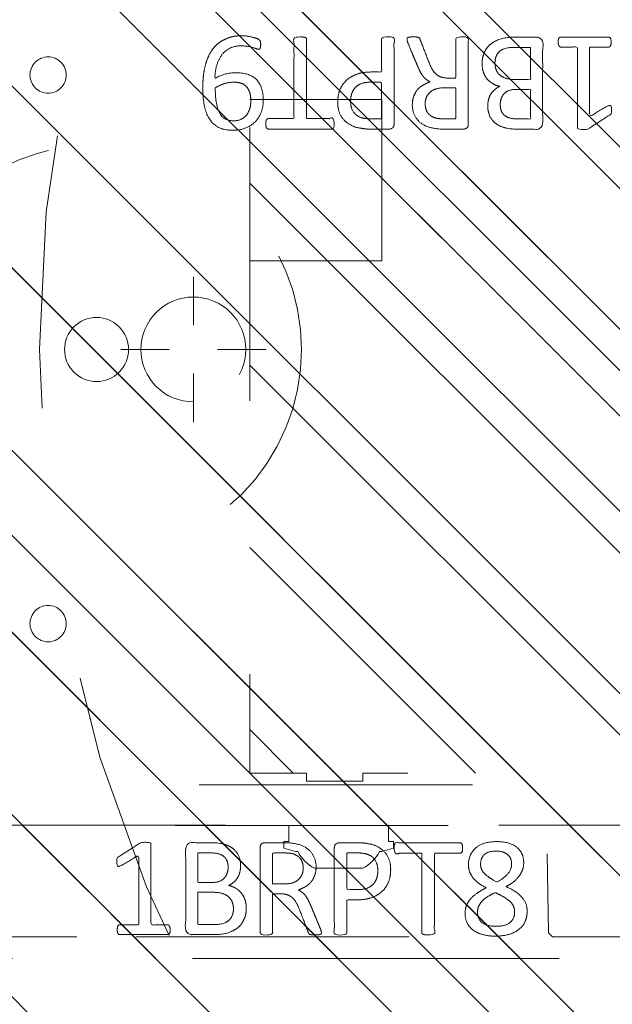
# Model space of a CAD drawing. Header units: inches. Extents: x -465 to -303, y -234 to 7.
# Tile 5 of 81: x -399 to -396, y -72 to -67. Entities that reach past the tile are written whole.
import ezdxf

# ---------------------------------------------------------------- set-up
doc = ezdxf.new("R2010")
doc.units = ezdxf.units.IN
doc.header["$LTSCALE"] = 32
doc.header["$MEASUREMENT"] = 0
doc.header["$PDMODE"] = 1
doc.header["$PDSIZE"] = -2
doc.linetypes.add('Dash Style-1', pattern=[0.083328, 0.041656, -0.041672])
for name, color, linetype, lineweight in [('DashLine', 7, 'Dash Style-1', 13), ('DashLineFill', 7, 'Dash Style-1', 13), ('Drawing', 7, 'Continuous', 18), ('Metal-DeskStructure', 7, 'Continuous', 13), ('Metal-FootAndBase', 7, 'Continuous', 13), ('None', 7, 'Continuous', 18), ('SolidLine', 7, 'Continuous', 15), ('WasteShelf_H', 7, 'Continuous', 18)]:
    doc.layers.add(name, color=color, linetype=linetype, lineweight=lineweight)
pattern_1 = [(45, (0, 0), (-1.613, 1.9357), []), (45, (-1.0608, 1.0608), (-0.472346, 0.41676), [])]

# ---------------------------------------------------------------- blocks, each defined once
blk = doc.blocks.new('Group-33')
at = {"layer": 'DashLine'}
blk.add_open_spline([(35.6306, -2.5591), (35.6301, -14.0156), (35.6295, -25.4721), (35.6308, -28.0425), (35.4425, -30.6071), (33.4525, -57.8791), (31.4625, -85.1511), (31.2548, -86.4638), (29.9315, -86.5751), (19.0945, -86.5751), (8.2575, -86.5751), (6.9341, -86.4638), (6.7265, -85.1511), (4.7365, -57.8791), (2.7465, -30.6071), (2.5582, -28.0425), (2.5595, -25.4721), (2.5589, -14.0156), (2.5584, -2.5591), (19.0945, -2.5591), (35.6306, -2.5591)], degree=2, knots=[0, 0, 0, 0.101602, 0.101602, 0.124398, 0.124398, 0.366817, 0.366817, 0.378599, 0.378599, 0.47475, 0.47475, 0.486533, 0.486533, 0.728951, 0.728951, 0.751748, 0.751748, 0.853349, 0.853349, 1, 1, 1], dxfattribs=at)
at = {"layer": 'SolidLine'}
blk.add_open_spline([(37.0866, -2.5591), (19.0945, -2.5591), (1.1024, -2.5591), (1.1024, -14.0156), (1.1025, -25.4721), (1.1032, -28.0955), (1.2935, -30.7131), (3.2835, -57.9851), (5.2735, -85.2571), (5.6777, -87.8156), (8.2575, -88.0311), (19.0945, -88.0311), (29.9315, -88.0311), (32.5112, -87.8156), (32.9155, -85.2571), (34.9055, -57.9851), (36.8955, -30.7131), (37.0858, -28.0955), (37.0865, -25.4721), (37.0866, -14.0156), (37.0866, -2.5591)], degree=2, knots=[0, 0, 0, 0.153989, 0.153989, 0.252041, 0.252041, 0.274495, 0.274495, 0.508445, 0.508445, 0.530607, 0.530607, 0.623382, 0.623382, 0.645544, 0.645544, 0.879494, 0.879494, 0.901948, 0.901948, 1, 1, 1], dxfattribs=at)
blk = doc.blocks.new('Group-45')
at = {"layer": 'DashLineFill', "linetype": 'Continuous', "lineweight": 13}
h = blk.add_hatch(dxfattribs=at)
h.set_pattern_fill('Steel', color=253, style=0, pattern_type=2)
h.set_pattern_definition(pattern_1)
h.paths.add_polyline_path([(-2.0669, 1.3976), (2.0669, 1.3976), (2.0669, 0.1378), (2.1063, 0.1378), (2.1063, -0.1378), (2.0669, -0.1378), (2.0669, -5.2756), (2.1063, -5.2756), (2.1063, -5.5512), (2.0669, -5.5512), (2.0669, -5.8268), (-2.0669, -5.8268), (-2.0669, -5.5512), (-2.1063, -5.5512), (-2.1063, -5.2756), (-2.0669, -5.2756), (-2.0669, -0.1378), (-2.1063, -0.1378), (-2.1063, 0.1378), (-2.0669, 0.1378)])
at = {"layer": 'DashLineFill', "flags": 128}
blk.add_lwpolyline([(-2.0669, 1.3976), (2.0669, 1.3976), (2.0669, 0.1378), (2.1063, 0.1378), (2.1063, -0.1378), (2.0669, -0.1378), (2.0669, -5.2756), (2.1063, -5.2756), (2.1063, -5.5512), (2.0669, -5.5512), (2.0669, -5.8268), (-2.0669, -5.8268), (-2.0669, -5.5512), (-2.1063, -5.5512), (-2.1063, -5.2756), (-2.0669, -5.2756), (-2.0669, -0.1378), (-2.1063, -0.1378), (-2.1063, 0.1378), (-2.0669, 0.1378)], close=True, dxfattribs=at)
at = {"layer": 'SolidLine', "flags": 128}
blk.add_lwpolyline([(-1.2205, -5.8268), (-1.2205, -5.1826), (-0.4331, -5.1826), (-0.4331, -5.8268)], dxfattribs=at)
blk = doc.blocks.new('TL14_upper_leg (2D)')
at = {"layer": 'SolidLine', "flags": 128}
blk.add_lwpolyline([(2.3228, -5.15), (2.4016, -5.15), (2.4016, -5.126), (2.4341, -5.126), (2.4493, -5.1829), (2.4493, -5.1945, -0.157975), (2.5315, -5.2756), (2.5315, -5.5118, -0.156027), (2.4493, -5.5928), (2.4493, -5.6045), (2.4341, -5.6614), (2.4016, -5.6614), (2.4016, -5.6374), (2.3228, -5.6374)], format="xyb", close=True, dxfattribs=at)
at = {"layer": 'DashLine', "color": 7}
blk.add_blockref('Group-45', (0, 0), dxfattribs=at)
blk = doc.blocks.new('Group-51')
at = {"layer": 'DashLine'}
for p, q in [((0.0002, 6.2205), (0.0002, 6.4567)), ((-0.1179, 6.1024), (-0.3541, 6.1024)), ((0.1183, 6.1024), (0.3545, 6.1024)), ((0.0002, 5.9843), (0.0002, 5.748))]:
    blk.add_line(p, q, dxfattribs=at)
at = {"layer": 'DashLine', "flags": 128}
blk.add_lwpolyline([(-0.2557, 6.1024), (-0.2545, 6.1274), (-0.2508, 6.1523), (-0.2447, 6.1766), (-0.2362, 6.2003), (-0.2255, 6.223), (-0.2126, 6.2445), (-0.1976, 6.2647), (-0.1808, 6.2833), (-0.1621, 6.3002), (-0.142, 6.3151), (-0.1204, 6.3281), (-0.0977, 6.3388), (-0.0741, 6.3472), (-0.0497, 6.3534), (-0.0249, 6.357), (0.0002, 6.3583), (0.0253, 6.357), (0.0501, 6.3534), (0.0745, 6.3472), (0.0981, 6.3388), (0.1208, 6.3281), (0.1424, 6.3151), (0.1625, 6.3002), (0.1812, 6.2833), (0.198, 6.2647), (0.213, 6.2445), (0.2259, 6.223), (0.2366, 6.2003), (0.2451, 6.1766), (0.2512, 6.1523), (0.2549, 6.1274), (0.2561, 6.1024), (0.2549, 6.0773), (0.2512, 6.0524), (0.2451, 6.0281), (0.2366, 6.0044), (0.2259, 5.9817), (0.213, 5.9602), (0.198, 5.94), (0.1812, 5.9214), (0.1625, 5.9045), (0.1424, 5.8896), (0.1208, 5.8767), (0.0981, 5.8659), (0.0745, 5.8575), (0.0501, 5.8514), (0.0253, 5.8477), (0.0002, 5.8465), (-0.0249, 5.8477), (-0.0497, 5.8514), (-0.0741, 5.8575), (-0.0977, 5.8659), (-0.1204, 5.8767), (-0.142, 5.8896), (-0.1621, 5.9045), (-0.1808, 5.9214), (-0.1976, 5.94), (-0.2126, 5.9602), (-0.2255, 5.9817), (-0.2362, 6.0044), (-0.2447, 6.0281), (-0.2508, 6.0524), (-0.2545, 6.0773)], close=True, dxfattribs=at)
blk = doc.blocks.new('Group-53')
at = {"layer": 'SolidLine', "color": 7}
for points, knots in [([(1.2823, 6.0565), (1.3118, 6.0565), (1.3709, 6.0491), (1.4262, 6.0325), (1.4742, 6.0048), (1.5093, 5.9623), (1.5314, 5.9033), (1.5314, 5.8498), (1.5259, 5.8221), (1.5176, 5.7889), (1.5093, 5.7778), (1.4982, 5.7741), (1.4816, 5.7741), (1.4724, 5.776), (1.4668, 5.7778), (1.465, 5.7815), (1.465, 5.7889), (1.4705, 5.8018), (1.4779, 5.8239), (1.4816, 5.8516), (1.4816, 5.9033), (1.4558, 5.9513), (1.4133, 5.9808), (1.3561, 5.9974), (1.3229, 5.9974), (1.334, 5.979), (1.3506, 5.9273), (1.3506, 5.8572), (1.3303, 5.8055), (1.2952, 5.776), (1.2472, 5.7612), (1.1882, 5.7612), (1.1347, 5.7796), (1.0941, 5.8166), (1.0701, 5.8719), (1.0701, 5.9402), (1.083, 5.9826), (1.1107, 6.0159), (1.1476, 6.038), (1.1956, 6.0509), (1.2509, 6.0565), (1.2823, 6.0565)], [0, 0, 0, 0.054342, 0.108683, 0.163025, 0.217366, 0.271708, 0.32605, 0.346749, 0.367448, 0.408846, 0.429545, 0.450244, 0.466803, 0.483362, 0.499922, 0.516481, 0.53304, 0.549599, 0.566158, 0.582718, 0.612524, 0.642331, 0.672137, 0.701944, 0.701944, 0.721255, 0.740567, 0.762023, 0.78348, 0.804937, 0.826394, 0.847851, 0.869308, 0.890765, 0.912222, 0.926851, 0.941481, 0.956111, 0.970741, 0.98537, 1, 1, 1]), ([(1.2768, 5.9956), (1.2325, 5.9956), (1.1411, 5.979), (1.1162, 5.9291), (1.1162, 5.8848), (1.1328, 5.8516), (1.1605, 5.8313), (1.1956, 5.8221), (1.2343, 5.8221), (1.2675, 5.8313), (1.2915, 5.8498), (1.3044, 5.8811), (1.3044, 5.931), (1.2878, 5.979), (1.2768, 5.9956)], [0, 0, 0, 0.066007, 0.19802, 0.264026, 0.330033, 0.39604, 0.462046, 0.528053, 0.60066, 0.673267, 0.745875, 0.818482, 0.909241, 1, 1, 1]), ([(1.1014, 5.7482), (1.1074, 5.7482), (1.118, 5.7482), (1.1236, 5.7445), (1.1273, 5.739), (1.1273, 5.6744), (1.1273, 5.6116), (1.3211, 5.6116), (1.5185, 5.6116), (1.5222, 5.608), (1.5241, 5.6006), (1.5259, 5.5895), (1.5259, 5.5729), (1.5241, 5.5618), (1.5222, 5.5544), (1.5185, 5.5507), (1.3211, 5.5507), (1.1273, 5.5507), (1.1273, 5.488), (1.1273, 5.4234), (1.1236, 5.4179), (1.118, 5.416), (1.1088, 5.4142), (1.0959, 5.4142), (1.0848, 5.416), (1.0793, 5.4179), (1.0756, 5.4234), (1.0756, 5.5812), (1.0756, 5.739), (1.0793, 5.7445), (1.0848, 5.7482), (1.0959, 5.7482), (1.1014, 5.7482)], [0, 0, 0, 0.003046, 0.005389, 0.007733, 0.010076, 0.089744, 0.089744, 0.335779, 0.340465, 0.345152, 0.349838, 0.354524, 0.360382, 0.36624, 0.372099, 0.377957, 0.6855, 0.6855, 0.785085, 0.788014, 0.790943, 0.793872, 0.796801, 0.798998, 0.801195, 0.803391, 0.805588, 0.991213, 0.99341, 0.995606, 0.997803, 1, 1, 1]), ([(1.2066, 5.3983), (1.2417, 5.3983), (1.2952, 5.3761), (1.3321, 5.3355), (1.3543, 5.2765), (1.3543, 5.2091), (1.3543, 5.1842), (1.4345, 5.1842), (1.5185, 5.1842), (1.5222, 5.1805), (1.5241, 5.1731), (1.5259, 5.162), (1.5259, 5.1454), (1.5241, 5.1344), (1.5222, 5.127), (1.5185, 5.1233), (1.3081, 5.1233), (1.0885, 5.1233), (1.0756, 5.1381), (1.0756, 5.1953), (1.0756, 5.258), (1.0793, 5.2839), (1.0867, 5.3208), (1.1088, 5.3577), (1.1402, 5.3854), (1.1826, 5.3983), (1.2066, 5.3983)], [0, 0, 0, 0.066268, 0.132535, 0.198803, 0.26507, 0.303966, 0.303966, 0.429297, 0.43506, 0.440822, 0.446584, 0.452347, 0.456957, 0.461567, 0.466177, 0.470786, 0.728938, 0.745073, 0.761208, 0.845107, 0.870922, 0.896738, 0.922553, 0.948369, 0.974184, 1, 1, 1]), ([(1.2122, 5.3355), (1.1845, 5.3355), (1.1476, 5.3152), (1.131, 5.2857), (1.1254, 5.2543), (1.1254, 5.211), (1.1254, 5.1842), (1.2149, 5.1842), (1.3044, 5.1842), (1.3044, 5.211), (1.3044, 5.2635), (1.2915, 5.3005), (1.2657, 5.3244), (1.2325, 5.3355), (1.2122, 5.3355)], [0, 0, 0, 0.053098, 0.106195, 0.159293, 0.212391, 0.297937, 0.297937, 0.584068, 0.584068, 0.669615, 0.752211, 0.834807, 0.917404, 1, 1, 1]), ([(1.5148, 5.0603), (1.5185, 5.0603), (1.5222, 5.0584), (1.5241, 5.0511), (1.5259, 5.0381), (1.5259, 5.0197), (1.5241, 5.0086), (1.5222, 5.0012), (1.5167, 4.9975), (1.5111, 4.9957), (1.4585, 4.9754), (1.4059, 4.9551), (1.3875, 4.9477), (1.358, 4.9329), (1.3358, 4.9108), (1.3247, 4.8813), (1.3247, 4.8416), (1.3247, 4.8222), (1.4198, 4.8222), (1.5185, 4.8222), (1.5222, 4.8185), (1.5241, 4.8111), (1.5259, 4.8001), (1.5259, 4.7835), (1.5241, 4.7724), (1.5222, 4.765), (1.5185, 4.7613), (1.3072, 4.7613), (1.0867, 4.7613), (1.0756, 4.7761), (1.0756, 4.8314), (1.0756, 4.896), (1.0774, 4.9182), (1.0793, 4.9274), (1.083, 4.9532), (1.1033, 4.9938), (1.1328, 5.0197), (1.1716, 5.0344), (1.2159, 5.0344), (1.2528, 5.0215), (1.2805, 4.9994), (1.2989, 4.9662), (1.3063, 4.9477), (1.3118, 4.9588), (1.3266, 4.9772), (1.3469, 4.992), (1.3746, 5.0049), (1.3912, 5.0123), (1.4401, 5.0326), (1.489, 5.0529), (1.5019, 5.0584), (1.513, 5.0603), (1.5148, 5.0603)], [0, 0, 0, 0.004018, 0.008035, 0.012053, 0.01607, 0.020088, 0.024105, 0.028123, 0.03214, 0.03214, 0.070951, 0.070951, 0.084634, 0.098317, 0.112001, 0.125684, 0.138745, 0.138745, 0.202807, 0.205295, 0.207782, 0.21027, 0.212758, 0.214748, 0.216739, 0.218729, 0.220719, 0.332671, 0.339637, 0.346603, 0.391882, 0.407555, 0.423229, 0.423229, 0.466696, 0.510164, 0.553631, 0.597099, 0.640566, 0.684033, 0.727501, 0.770968, 0.770968, 0.798042, 0.825115, 0.852188, 0.879262, 0.879262, 0.958132, 0.958132, 0.979066, 1, 1, 1]), ([(1.2011, 4.9717), (1.1734, 4.9717), (1.1383, 4.9477), (1.1291, 4.92), (1.1273, 4.9108), (1.1254, 4.8887), (1.1254, 4.8471), (1.1254, 4.8222), (1.2011, 4.8222), (1.2768, 4.8222), (1.2768, 4.8508), (1.2768, 4.9034), (1.2657, 4.9366), (1.2435, 4.9606), (1.2159, 4.9717), (1.2011, 4.9717)], [0, 0, 0, 0.142515, 0.285031, 0.285031, 0.330993, 0.376955, 0.445899, 0.445899, 0.655281, 0.655281, 0.734439, 0.800829, 0.867219, 0.93361, 1, 1, 1]), ([(1.3949, 4.694), (1.417, 4.694), (1.4521, 4.6829), (1.4816, 4.6644), (1.5019, 4.6367), (1.5241, 4.5869), (1.5241, 4.4799), (1.5241, 4.4134), (1.513, 4.3987), (1.2998, 4.3987), (1.0867, 4.3987), (1.0756, 4.4134), (1.0756, 4.4716), (1.0756, 4.5629), (1.0922, 4.6146), (1.1199, 4.6478), (1.1623, 4.6663), (1.2048, 4.6663), (1.2343, 4.6589), (1.2583, 4.6441), (1.2786, 4.6201), (1.2841, 4.6072), (1.2878, 4.6257), (1.3063, 4.6571), (1.334, 4.681), (1.3727, 4.694), (1.3949, 4.694)], [0, 0, 0, 0.031455, 0.06291, 0.094366, 0.125821, 0.188731, 0.266159, 0.275837, 0.285516, 0.435531, 0.44521, 0.454888, 0.521427, 0.574659, 0.627891, 0.681123, 0.734355, 0.762747, 0.791139, 0.819531, 0.847924, 0.847924, 0.885943, 0.923962, 0.961981, 1, 1, 1]), ([(1.3986, 4.6312), (1.3783, 4.6312), (1.3487, 4.6183), (1.3284, 4.5943), (1.3174, 4.5574), (1.3174, 4.4937), (1.3174, 4.4577), (1.3958, 4.4577), (1.4742, 4.4577), (1.4742, 4.5011), (1.4742, 4.5851), (1.4465, 4.6183), (1.417, 4.6312), (1.3986, 4.6312)], [0, 0, 0, 0.079156, 0.158312, 0.237468, 0.316624, 0.419526, 0.419526, 0.643799, 0.643799, 0.767809, 0.883905, 0.941952, 1, 1, 1]), ([(1.1956, 4.6054), (1.1789, 4.6054), (1.1531, 4.5961), (1.1347, 4.5758), (1.1254, 4.5445), (1.1254, 4.4891), (1.1254, 4.4577), (1.1974, 4.4577), (1.2694, 4.4577), (1.2694, 4.4919), (1.2694, 4.5482), (1.2583, 4.5777), (1.238, 4.5961), (1.2103, 4.6054), (1.1956, 4.6054)], [0, 0, 0, 0.074499, 0.148998, 0.223496, 0.297995, 0.395417, 0.395417, 0.61891, 0.61891, 0.724928, 0.793696, 0.862464, 0.931232, 1, 1, 1]), ([(1.5001, 4.3229), (1.5074, 4.3229), (1.5213, 4.3201), (1.5241, 4.3118), (1.5241, 4.1927), (1.5241, 4.0737), (1.5222, 4.07), (1.5167, 4.0663), (1.5074, 4.0645), (1.4945, 4.0645), (1.4853, 4.0663), (1.4798, 4.0682), (1.4761, 4.0737), (1.4761, 4.1226), (1.4761, 4.1697), (1.3063, 4.1697), (1.1365, 4.1697), (1.1623, 4.1263), (1.1882, 4.0829), (1.19, 4.0774), (1.1919, 4.0682), (1.1882, 4.0645), (1.1771, 4.0626), (1.1646, 4.0626), (1.155, 4.0626), (1.1494, 4.0645), (1.1457, 4.0682), (1.1439, 4.0719), (1.1107, 4.1235), (1.0774, 4.1752), (1.0756, 4.1771), (1.0756, 4.1807), (1.0738, 4.1863), (1.0738, 4.2034), (1.0738, 4.2214), (1.0774, 4.2269), (1.0811, 4.2287), (1.2795, 4.2287), (1.4761, 4.2287), (1.4761, 4.2693), (1.4761, 4.3136), (1.4798, 4.3173), (1.4853, 4.321), (1.4945, 4.3229), (1.5001, 4.3229)], [0, 0, 0, 0.00261, 0.007831, 0.010441, 0.176195, 0.178805, 0.181415, 0.184026, 0.186636, 0.188594, 0.190551, 0.192509, 0.194467, 0.244389, 0.244389, 0.424498, 0.424498, 0.47805, 0.47805, 0.484241, 0.490432, 0.496622, 0.502813, 0.507071, 0.510941, 0.514811, 0.518682, 0.518682, 0.576295, 0.576295, 0.578743, 0.58119, 0.583638, 0.590247, 0.593184, 0.596122, 0.599059, 0.911881, 0.911881, 0.976501, 0.982376, 0.988251, 0.994125, 1, 1, 1])]:
    blk.add_open_spline(points, degree=2, knots=knots, dxfattribs=at)
blk = doc.blocks.new('1BRPT9-Bracket (2D)')
at = {"layer": 'DashLineFill', "linetype": 'Continuous', "lineweight": 13}
h = blk.add_hatch(dxfattribs=at)
h.set_pattern_fill('Steel', color=253, style=0, pattern_type=2)
h.set_pattern_definition(pattern_1)
edge = h.paths.add_edge_path()
edge.add_arc((1.6779, -8.4882), 0.252, 270, 360)
edge.add_line((1.9299, -8.4882), (1.9299, -7.4803))
edge.add_line((1.9299, -7.4803), (2.3236, -7.4803))
edge.add_line((2.3236, -7.4803), (2.3236, 7.4611))
edge.add_line((2.3236, 7.4611), (1.9299, 7.4803))
edge.add_line((1.9299, 7.4803), (1.9299, 8.4882))
edge.add_arc((1.6779, 8.4882), 0.252, 360, 450)
edge.add_line((1.6779, 8.7402), (-2.3221, 8.7402))
edge.add_line((-2.3221, 8.7402), (-2.3221, -8.7402))
edge.add_line((-2.3221, -8.7402), (1.6779, -8.7402))
h = blk.add_hatch(dxfattribs=at)
h.set_pattern_fill('Steel', color=253, style=0, pattern_type=2)
h.set_pattern_definition(pattern_1)
h.paths.add_polyline_path([(-1.3378, 6.8996), (-1.3291, 6.8992), (-1.3205, 6.8979), (-1.3121, 6.8958), (-1.3039, 6.8929), (-1.2961, 6.8891), (-1.2886, 6.8847), (-1.2816, 6.8795), (-1.2752, 6.8737), (-1.2693, 6.8672), (-1.2642, 6.8602), (-1.2597, 6.8528), (-1.256, 6.8449), (-1.253, 6.8367), (-1.2509, 6.8283), (-1.2497, 6.8197), (-1.2492, 6.811), (-1.2497, 6.8023), (-1.2509, 6.7937), (-1.253, 6.7853), (-1.256, 6.7771), (-1.2597, 6.7693), (-1.2642, 6.7618), (-1.2693, 6.7548), (-1.2752, 6.7484), (-1.2816, 6.7425), (-1.2886, 6.7374), (-1.2961, 6.7329), (-1.3039, 6.7292), (-1.3121, 6.7263), (-1.3205, 6.7241), (-1.3291, 6.7229), (-1.3378, 6.7224), (-1.3465, 6.7229), (-1.3551, 6.7241), (-1.3635, 6.7263), (-1.3717, 6.7292), (-1.3796, 6.7329), (-1.387, 6.7374), (-1.394, 6.7425), (-1.4005, 6.7484), (-1.4063, 6.7548), (-1.4115, 6.7618), (-1.4159, 6.7693), (-1.4197, 6.7771), (-1.4226, 6.7853), (-1.4247, 6.7937), (-1.426, 6.8023), (-1.4264, 6.811), (-1.426, 6.8197), (-1.4247, 6.8283), (-1.4226, 6.8367), (-1.4197, 6.8449), (-1.4159, 6.8528), (-1.4115, 6.8602), (-1.4063, 6.8672), (-1.4005, 6.8737), (-1.394, 6.8795), (-1.387, 6.8847), (-1.3796, 6.8891), (-1.3717, 6.8929), (-1.3635, 6.8958), (-1.3551, 6.8979), (-1.3465, 6.8992)])
h = blk.add_hatch(dxfattribs=at)
h.set_pattern_fill('Steel', color=253, style=0, pattern_type=2)
h.set_pattern_definition(pattern_1)
h.paths.add_polyline_path([(1.3393, 6.8996), (1.348, 6.8992), (1.3566, 6.8979), (1.3651, 6.8958), (1.3732, 6.8929), (1.3811, 6.8891), (1.3886, 6.8847), (1.3955, 6.8795), (1.402, 6.8737), (1.4078, 6.8672), (1.413, 6.8602), (1.4175, 6.8528), (1.4212, 6.8449), (1.4241, 6.8367), (1.4262, 6.8283), (1.4275, 6.8197), (1.4279, 6.811), (1.4275, 6.8023), (1.4262, 6.7937), (1.4241, 6.7853), (1.4212, 6.7771), (1.4175, 6.7693), (1.413, 6.7618), (1.4078, 6.7548), (1.402, 6.7484), (1.3955, 6.7425), (1.3886, 6.7374), (1.3811, 6.7329), (1.3732, 6.7292), (1.3651, 6.7263), (1.3566, 6.7241), (1.348, 6.7229), (1.3393, 6.7224), (1.3307, 6.7229), (1.3221, 6.7241), (1.3136, 6.7263), (1.3054, 6.7292), (1.2976, 6.7329), (1.2901, 6.7374), (1.2832, 6.7425), (1.2767, 6.7484), (1.2709, 6.7548), (1.2657, 6.7618), (1.2612, 6.7693), (1.2575, 6.7771), (1.2546, 6.7853), (1.2525, 6.7937), (1.2512, 6.8023), (1.2508, 6.811), (1.2512, 6.8197), (1.2525, 6.8283), (1.2546, 6.8367), (1.2575, 6.8449), (1.2612, 6.8528), (1.2657, 6.8602), (1.2709, 6.8672), (1.2767, 6.8737), (1.2832, 6.8795), (1.2901, 6.8847), (1.2976, 6.8891), (1.3054, 6.8929), (1.3136, 6.8958), (1.3221, 6.8979), (1.3307, 6.8992)])
at = {"layer": 'DashLineFill'}
blk.add_line((-2.1252, 8.7402), (-2.1252, -8.7402), dxfattribs=at)
at = {"layer": 'DashLineFill', "flags": 128}
blk.add_lwpolyline([(1.6779, -8.7402, 0.414214), (1.9299, -8.4882), (1.9299, -7.4803), (2.3236, -7.4803), (2.3236, 7.4611), (1.9299, 7.4803), (1.9299, 8.4882, 0.414214), (1.6779, 8.7402), (-2.3221, 8.7402), (-2.3221, -8.7402)], format="xyb", close=True, dxfattribs=at)
for points in [[(-1.3378, 6.8996), (-1.3291, 6.8992), (-1.3205, 6.8979), (-1.3121, 6.8958), (-1.3039, 6.8929), (-1.2961, 6.8891), (-1.2886, 6.8847), (-1.2816, 6.8795), (-1.2752, 6.8737), (-1.2693, 6.8672), (-1.2642, 6.8602), (-1.2597, 6.8528), (-1.256, 6.8449), (-1.253, 6.8367), (-1.2509, 6.8283), (-1.2497, 6.8197), (-1.2492, 6.811), (-1.2497, 6.8023), (-1.2509, 6.7937), (-1.253, 6.7853), (-1.256, 6.7771), (-1.2597, 6.7693), (-1.2642, 6.7618), (-1.2693, 6.7548), (-1.2752, 6.7484), (-1.2816, 6.7425), (-1.2886, 6.7374), (-1.2961, 6.7329), (-1.3039, 6.7292), (-1.3121, 6.7263), (-1.3205, 6.7241), (-1.3291, 6.7229), (-1.3378, 6.7224), (-1.3465, 6.7229), (-1.3551, 6.7241), (-1.3635, 6.7263), (-1.3717, 6.7292), (-1.3796, 6.7329), (-1.387, 6.7374), (-1.394, 6.7425), (-1.4005, 6.7484), (-1.4063, 6.7548), (-1.4115, 6.7618), (-1.4159, 6.7693), (-1.4197, 6.7771), (-1.4226, 6.7853), (-1.4247, 6.7937), (-1.426, 6.8023), (-1.4264, 6.811), (-1.426, 6.8197), (-1.4247, 6.8283), (-1.4226, 6.8367), (-1.4197, 6.8449), (-1.4159, 6.8528), (-1.4115, 6.8602), (-1.4063, 6.8672), (-1.4005, 6.8737), (-1.394, 6.8795), (-1.387, 6.8847), (-1.3796, 6.8891), (-1.3717, 6.8929), (-1.3635, 6.8958), (-1.3551, 6.8979), (-1.3465, 6.8992)], [(1.3393, 6.8996), (1.348, 6.8992), (1.3566, 6.8979), (1.3651, 6.8958), (1.3732, 6.8929), (1.3811, 6.8891), (1.3886, 6.8847), (1.3955, 6.8795), (1.402, 6.8737), (1.4078, 6.8672), (1.413, 6.8602), (1.4175, 6.8528), (1.4212, 6.8449), (1.4241, 6.8367), (1.4262, 6.8283), (1.4275, 6.8197), (1.4279, 6.811), (1.4275, 6.8023), (1.4262, 6.7937), (1.4241, 6.7853), (1.4212, 6.7771), (1.4175, 6.7693), (1.413, 6.7618), (1.4078, 6.7548), (1.402, 6.7484), (1.3955, 6.7425), (1.3886, 6.7374), (1.3811, 6.7329), (1.3732, 6.7292), (1.3651, 6.7263), (1.3566, 6.7241), (1.348, 6.7229), (1.3393, 6.7224), (1.3307, 6.7229), (1.3221, 6.7241), (1.3136, 6.7263), (1.3054, 6.7292), (1.2976, 6.7329), (1.2901, 6.7374), (1.2832, 6.7425), (1.2767, 6.7484), (1.2709, 6.7548), (1.2657, 6.7618), (1.2612, 6.7693), (1.2575, 6.7771), (1.2546, 6.7853), (1.2525, 6.7937), (1.2512, 6.8023), (1.2508, 6.811), (1.2512, 6.8197), (1.2525, 6.8283), (1.2546, 6.8367), (1.2575, 6.8449), (1.2612, 6.8528), (1.2657, 6.8602), (1.2709, 6.8672), (1.2767, 6.8737), (1.2832, 6.8795), (1.2901, 6.8847), (1.2976, 6.8891), (1.3054, 6.8929), (1.3136, 6.8958), (1.3221, 6.8979), (1.3307, 6.8992)]]:
    blk.add_lwpolyline(points, close=True, dxfattribs=at)
at = {"layer": 'DashLineFill', "linetype": 'Continuous', "lineweight": 5}
blk.add_point((0.0002, 6.1024), dxfattribs=at)
at = {"layer": 'Metal-DeskStructure', "color": 7}
blk.add_blockref('Group-51', (0, 0), dxfattribs=at)
at = {"layer": 'SolidLine', "color": 7}
blk.add_blockref('Group-53', (0, 0), dxfattribs=at)
blk = doc.blocks.new('Group-62')
at = {"layer": 'WasteShelf_H', "color": 7}
for points, knots in [([(-2.8316, 6.2154), (-2.839, 6.2154), (-2.8528, 6.2182), (-2.8556, 6.2265), (-2.8556, 6.3455), (-2.8556, 6.4645), (-2.8537, 6.4682), (-2.8482, 6.4719), (-2.839, 6.4738), (-2.826, 6.4738), (-2.8168, 6.4719), (-2.8113, 6.4701), (-2.8076, 6.4645), (-2.8076, 6.4156), (-2.8076, 6.3686), (-2.6378, 6.3686), (-2.468, 6.3686), (-2.4938, 6.4119), (-2.5197, 6.4553), (-2.5215, 6.4609), (-2.5234, 6.4701), (-2.5197, 6.4738), (-2.5086, 6.4756), (-2.4962, 6.4756), (-2.4865, 6.4756), (-2.4809, 6.4738), (-2.4772, 6.4701), (-2.4754, 6.4664), (-2.4422, 6.4147), (-2.409, 6.363), (-2.4071, 6.3612), (-2.4071, 6.3575), (-2.4053, 6.352), (-2.4053, 6.3349), (-2.4053, 6.3169), (-2.409, 6.3114), (-2.4126, 6.3095), (-2.611, 6.3095), (-2.8076, 6.3095), (-2.8076, 6.2689), (-2.8076, 6.2246), (-2.8113, 6.2209), (-2.8168, 6.2173), (-2.826, 6.2154), (-2.8316, 6.2154)], [0, 0, 0, 0.00261, 0.007831, 0.010441, 0.176195, 0.178805, 0.181415, 0.184026, 0.186636, 0.188594, 0.190551, 0.192509, 0.194467, 0.244389, 0.244389, 0.424498, 0.424498, 0.47805, 0.47805, 0.484241, 0.490432, 0.496622, 0.502813, 0.507071, 0.510941, 0.514811, 0.518682, 0.518682, 0.576295, 0.576295, 0.578743, 0.58119, 0.583638, 0.590247, 0.593184, 0.596122, 0.599059, 0.911881, 0.911881, 0.976501, 0.982376, 0.988251, 0.994125, 1, 1, 1]), ([(-2.7264, 5.8443), (-2.7485, 5.8443), (-2.7836, 5.8554), (-2.8131, 5.8738), (-2.8334, 5.9015), (-2.8556, 5.9513), (-2.8556, 6.0584), (-2.8556, 6.1248), (-2.8445, 6.1396), (-2.6313, 6.1396), (-2.4182, 6.1396), (-2.4071, 6.1248), (-2.4071, 6.0667), (-2.4071, 5.9753), (-2.4237, 5.9237), (-2.4514, 5.8904), (-2.4938, 5.872), (-2.5363, 5.872), (-2.5658, 5.8794), (-2.5898, 5.8941), (-2.6101, 5.9181), (-2.6157, 5.931), (-2.6193, 5.9126), (-2.6378, 5.8812), (-2.6655, 5.8572), (-2.7042, 5.8443), (-2.7264, 5.8443)], [0, 0, 0, 0.031455, 0.06291, 0.094366, 0.125821, 0.188731, 0.266159, 0.275837, 0.285516, 0.435531, 0.44521, 0.454888, 0.521427, 0.574659, 0.627891, 0.681123, 0.734355, 0.762747, 0.791139, 0.819531, 0.847924, 0.847924, 0.885943, 0.923962, 0.961981, 1, 1, 1]), ([(-2.7301, 5.907), (-2.7098, 5.907), (-2.6802, 5.92), (-2.6599, 5.944), (-2.6489, 5.9809), (-2.6489, 6.0445), (-2.6489, 6.0805), (-2.7273, 6.0805), (-2.8057, 6.0805), (-2.8057, 6.0371), (-2.8057, 5.9532), (-2.7781, 5.92), (-2.7485, 5.907), (-2.7301, 5.907)], [0, 0, 0, 0.079156, 0.158312, 0.237468, 0.316624, 0.419526, 0.419526, 0.643799, 0.643799, 0.767809, 0.883905, 0.941952, 1, 1, 1]), ([(-2.5271, 5.9329), (-2.5105, 5.9329), (-2.4846, 5.9421), (-2.4662, 5.9624), (-2.4569, 5.9938), (-2.4569, 6.0491), (-2.4569, 6.0805), (-2.5289, 6.0805), (-2.6009, 6.0805), (-2.6009, 6.0464), (-2.6009, 5.9901), (-2.5898, 5.9606), (-2.5695, 5.9421), (-2.5418, 5.9329), (-2.5271, 5.9329)], [0, 0, 0, 0.074499, 0.148998, 0.223496, 0.297995, 0.395417, 0.395417, 0.61891, 0.61891, 0.724928, 0.793696, 0.862464, 0.931232, 1, 1, 1]), ([(-2.8463, 5.478), (-2.85, 5.478), (-2.8537, 5.4798), (-2.8556, 5.4872), (-2.8574, 5.5001), (-2.8574, 5.5186), (-2.8556, 5.5296), (-2.8537, 5.537), (-2.8482, 5.5407), (-2.8426, 5.5426), (-2.79, 5.5629), (-2.7375, 5.5832), (-2.719, 5.5906), (-2.6895, 5.6053), (-2.6673, 5.6275), (-2.6563, 5.657), (-2.6563, 5.6967), (-2.6563, 5.716), (-2.7513, 5.716), (-2.85, 5.716), (-2.8537, 5.7197), (-2.8556, 5.7271), (-2.8574, 5.7382), (-2.8574, 5.7548), (-2.8556, 5.7659), (-2.8537, 5.7733), (-2.85, 5.7769), (-2.6387, 5.7769), (-2.4182, 5.7769), (-2.4071, 5.7622), (-2.4071, 5.7068), (-2.4071, 5.6422), (-2.409, 5.6201), (-2.4108, 5.6108), (-2.4145, 5.585), (-2.4348, 5.5444), (-2.4643, 5.5186), (-2.5031, 5.5038), (-2.5474, 5.5038), (-2.5843, 5.5167), (-2.612, 5.5389), (-2.6304, 5.5721), (-2.6378, 5.5906), (-2.6433, 5.5795), (-2.6581, 5.561), (-2.6784, 5.5463), (-2.7061, 5.5333), (-2.7227, 5.526), (-2.7716, 5.5057), (-2.8205, 5.4854), (-2.8334, 5.4798), (-2.8445, 5.478), (-2.8463, 5.478)], [0, 0, 0, 0.004018, 0.008035, 0.012053, 0.01607, 0.020088, 0.024105, 0.028123, 0.03214, 0.03214, 0.070951, 0.070951, 0.084634, 0.098317, 0.112001, 0.125684, 0.138745, 0.138745, 0.202807, 0.205295, 0.207782, 0.21027, 0.212758, 0.214748, 0.216739, 0.218729, 0.220719, 0.332671, 0.339637, 0.346603, 0.391882, 0.407555, 0.423229, 0.423229, 0.466696, 0.510164, 0.553631, 0.597099, 0.640566, 0.684033, 0.727501, 0.770968, 0.770968, 0.798042, 0.825115, 0.852188, 0.879262, 0.879262, 0.958132, 0.958132, 0.979066, 1, 1, 1]), ([(-2.5326, 5.5666), (-2.5049, 5.5666), (-2.4699, 5.5906), (-2.4606, 5.6182), (-2.4588, 5.6275), (-2.4569, 5.6496), (-2.4569, 5.6911), (-2.4569, 5.716), (-2.5326, 5.716), (-2.6083, 5.716), (-2.6083, 5.6874), (-2.6083, 5.6348), (-2.5972, 5.6016), (-2.5751, 5.5776), (-2.5474, 5.5666), (-2.5326, 5.5666)], [0, 0, 0, 0.142515, 0.285031, 0.285031, 0.330993, 0.376955, 0.445899, 0.445899, 0.655281, 0.655281, 0.734439, 0.800829, 0.867219, 0.93361, 1, 1, 1]), ([(-2.5381, 5.14), (-2.5732, 5.14), (-2.6267, 5.1621), (-2.6636, 5.2027), (-2.6858, 5.2618), (-2.6858, 5.3291), (-2.6858, 5.3541), (-2.7661, 5.3541), (-2.85, 5.3541), (-2.8537, 5.3578), (-2.8556, 5.3651), (-2.8574, 5.3762), (-2.8574, 5.3928), (-2.8556, 5.4039), (-2.8537, 5.4113), (-2.85, 5.415), (-2.6396, 5.415), (-2.42, 5.415), (-2.4071, 5.4002), (-2.4071, 5.343), (-2.4071, 5.2802), (-2.4108, 5.2544), (-2.4182, 5.2175), (-2.4403, 5.1806), (-2.4717, 5.1529), (-2.5141, 5.14), (-2.5381, 5.14)], [0, 0, 0, 0.066268, 0.132535, 0.198803, 0.26507, 0.303966, 0.303966, 0.429297, 0.43506, 0.440822, 0.446584, 0.452347, 0.456957, 0.461567, 0.466177, 0.470786, 0.728938, 0.745073, 0.761208, 0.845107, 0.870922, 0.896738, 0.922553, 0.948369, 0.974184, 1, 1, 1]), ([(-2.5437, 5.2027), (-2.516, 5.2027), (-2.4791, 5.223), (-2.4625, 5.2526), (-2.4569, 5.2839), (-2.4569, 5.3273), (-2.4569, 5.3541), (-2.5464, 5.3541), (-2.6359, 5.3541), (-2.6359, 5.3273), (-2.6359, 5.2747), (-2.623, 5.2378), (-2.5972, 5.2138), (-2.564, 5.2027), (-2.5437, 5.2027)], [0, 0, 0, 0.053098, 0.106195, 0.159293, 0.212391, 0.297937, 0.297937, 0.584068, 0.584068, 0.669615, 0.752211, 0.834807, 0.917404, 1, 1, 1]), ([(-2.4329, 4.7901), (-2.4389, 4.7901), (-2.4496, 4.7901), (-2.4551, 4.7937), (-2.4588, 4.7993), (-2.4588, 4.8639), (-2.4588, 4.9266), (-2.6526, 4.9266), (-2.85, 4.9266), (-2.8537, 4.9303), (-2.8556, 4.9377), (-2.8574, 4.9488), (-2.8574, 4.9654), (-2.8556, 4.9764), (-2.8537, 4.9838), (-2.85, 4.9875), (-2.6526, 4.9875), (-2.4588, 4.9875), (-2.4588, 5.0503), (-2.4588, 5.1149), (-2.4551, 5.1204), (-2.4496, 5.1222), (-2.4403, 5.1241), (-2.4274, 5.1241), (-2.4163, 5.1222), (-2.4108, 5.1204), (-2.4071, 5.1149), (-2.4071, 4.9571), (-2.4071, 4.7993), (-2.4108, 4.7937), (-2.4163, 4.7901), (-2.4274, 4.7901), (-2.4329, 4.7901)], [0, 0, 0, 0.003046, 0.005389, 0.007733, 0.010076, 0.089744, 0.089744, 0.335779, 0.340465, 0.345152, 0.349838, 0.354524, 0.360382, 0.36624, 0.372099, 0.377957, 0.6855, 0.6855, 0.785085, 0.788014, 0.790943, 0.793872, 0.796801, 0.798998, 0.801195, 0.803391, 0.805588, 0.991213, 0.99341, 0.995606, 0.997803, 1, 1, 1]), ([(-2.7411, 4.4744), (-2.7688, 4.4744), (-2.815, 4.4947), (-2.8463, 4.5353), (-2.8629, 4.5925), (-2.8629, 4.6626), (-2.8482, 4.718), (-2.8187, 4.7568), (-2.7781, 4.7771), (-2.7301, 4.7771), (-2.695, 4.7623), (-2.6655, 4.7365), (-2.6396, 4.6977), (-2.6267, 4.6737), (-2.6157, 4.6959), (-2.5917, 4.7272), (-2.564, 4.7494), (-2.5326, 4.7605), (-2.4902, 4.7605), (-2.4496, 4.7438), (-2.4182, 4.7088), (-2.4016, 4.6571), (-2.4016, 4.587), (-2.4182, 4.5372), (-2.4459, 4.5058), (-2.4828, 4.491), (-2.5234, 4.491), (-2.5547, 4.5021), (-2.5843, 4.5242), (-2.6101, 4.5556), (-2.6212, 4.5778), (-2.6544, 4.5002), (-2.7208, 4.4744), (-2.7411, 4.4744)], [0, 0, 0, 0.040945, 0.08189, 0.122836, 0.163781, 0.200632, 0.237482, 0.274333, 0.311184, 0.338205, 0.365227, 0.392248, 0.419269, 0.419269, 0.443822, 0.468375, 0.492928, 0.51748, 0.549396, 0.581313, 0.613229, 0.645145, 0.677061, 0.708977, 0.740893, 0.772809, 0.799408, 0.826007, 0.852606, 0.879205, 0.879205, 0.969801, 1, 1, 1]), ([(-2.7467, 4.5353), (-2.7301, 4.5353), (-2.7042, 4.5464), (-2.6821, 4.5704), (-2.6618, 4.6054), (-2.6507, 4.6294), (-2.6599, 4.6516), (-2.6821, 4.6848), (-2.7042, 4.7051), (-2.7301, 4.7162), (-2.815, 4.7162), (-2.815, 4.5796), (-2.7781, 4.5353), (-2.7467, 4.5353)], [0, 0, 0, 0.062166, 0.124332, 0.186498, 0.248664, 0.248664, 0.305108, 0.361552, 0.417996, 0.474441, 0.742583, 0.871292, 1, 1, 1]), ([(-2.5105, 4.5501), (-2.4957, 4.5501), (-2.4735, 4.5593), (-2.4569, 4.5796), (-2.4477, 4.6073), (-2.4477, 4.6626), (-2.4809, 4.7014), (-2.5252, 4.7014), (-2.5474, 4.6922), (-2.5677, 4.6719), (-2.588, 4.6423), (-2.599, 4.622), (-2.5806, 4.587), (-2.5363, 4.5501), (-2.5105, 4.5501)], [0, 0, 0, 0.064819, 0.129638, 0.194457, 0.259276, 0.388914, 0.518552, 0.583375, 0.648198, 0.71302, 0.777843, 0.777843, 0.888922, 1, 1, 1])]:
    blk.add_open_spline(points, degree=2, knots=knots, dxfattribs=at)
blk = doc.blocks.new('1BRPT8_Cover (2D)')
at = {"layer": 'DashLineFill', "linetype": 'Continuous', "lineweight": 13}
h = blk.add_hatch(dxfattribs=at)
h.set_pattern_fill('Steel', color=253, style=0, pattern_type=2)
h.set_pattern_definition(pattern_1)
h.paths.add_polyline_path([(-1.5945, -8.7638), (-2.3228, -8.7638), (-2.3228, -8.7511), (-2.8261, -8.7423), (-2.8664, -8.7028), (-2.8664, -6.673), (-2.8472, -6.6533), (-2.3228, -6.6441), (-2.3228, -6.5842), (-2.8472, -6.5751), (-2.8664, -6.5554), (-2.8664, -4.4682), (-2.8472, -4.4486), (-2.3228, -4.4394), (-2.3228, -4.3795), (-2.8472, -4.3703), (-2.8664, -4.3507), (-2.8664, -2.2635), (-2.8472, -2.2438), (-2.3228, -2.2347), (-2.3228, -2.1748), (-2.8472, -2.1656), (-2.8664, -2.1459), (-2.8664, -0.0588), (-2.8472, -0.0391), (-2.3228, -0.03), (-2.3228, 0.03), (-2.8472, 0.0391), (-2.8664, 0.0588), (-2.8664, 2.1459), (-2.8472, 2.1656), (-2.3228, 2.1748), (-2.3228, 2.2347), (-2.8472, 2.2438), (-2.8664, 2.2635), (-2.8664, 4.3507), (-2.8472, 4.3703), (-2.3228, 4.3795), (-2.3228, 4.4394), (-2.8472, 4.4486), (-2.8664, 4.4682), (-2.8655, 6.5554), (-2.8472, 6.5751), (-2.3228, 6.5842), (-2.3228, 6.6441), (-2.8472, 6.6533), (-2.8664, 6.673), (-2.8664, 8.7028), (-2.8261, 8.7423), (-1.5945, 8.7638), (-1.5945, 8.8583), (-2.9724, 8.8583), (-2.9724, -8.8583), (-1.5945, -8.8583)])
h = blk.add_hatch(dxfattribs=at)
h.set_pattern_fill('Steel', color=253, style=0, pattern_type=2)
h.set_pattern_definition(pattern_1)
h.paths.add_polyline_path([(-2.3228, 8.8583), (-2.3228, -8.8583), (-2.9724, -8.8583), (-2.9724, 8.8583)])
at = {"layer": 'DashLineFill', "flags": 128}
for points in [[(-1.5945, -8.7638), (-2.3228, -8.7638), (-2.3228, -8.7511), (-2.8261, -8.7423), (-2.8664, -8.7028), (-2.8664, -6.673), (-2.8472, -6.6533), (-2.3228, -6.6441), (-2.3228, -6.5842), (-2.8472, -6.5751), (-2.8664, -6.5554), (-2.8664, -4.4682), (-2.8472, -4.4486), (-2.3228, -4.4394), (-2.3228, -4.3795), (-2.8472, -4.3703), (-2.8664, -4.3507), (-2.8664, -2.2635), (-2.8472, -2.2438), (-2.3228, -2.2347), (-2.3228, -2.1748), (-2.8472, -2.1656), (-2.8664, -2.1459), (-2.8664, -0.0588), (-2.8472, -0.0391), (-2.3228, -0.03), (-2.3228, 0.03), (-2.8472, 0.0391), (-2.8664, 0.0588), (-2.8664, 2.1459), (-2.8472, 2.1656), (-2.3228, 2.1748), (-2.3228, 2.2347), (-2.8472, 2.2438), (-2.8664, 2.2635), (-2.8664, 4.3507), (-2.8472, 4.3703), (-2.3228, 4.3795), (-2.3228, 4.4394), (-2.8472, 4.4486), (-2.8664, 4.4682), (-2.8655, 6.5554), (-2.8472, 6.5751), (-2.3228, 6.5842), (-2.3228, 6.6441), (-2.8472, 6.6533), (-2.8664, 6.673), (-2.8664, 8.7028), (-2.8261, 8.7423), (-1.5945, 8.7638), (-1.5945, 8.8583), (-2.9724, 8.8583), (-2.9724, -8.8583), (-1.5945, -8.8583)], [(-2.3228, 8.8583), (-2.3228, -8.8583), (-2.9724, -8.8583), (-2.9724, 8.8583)]]:
    blk.add_lwpolyline(points, close=True, dxfattribs=at)
at = {"layer": 'WasteShelf_H', "color": 7}
blk.add_blockref('Group-62', (0, 0), dxfattribs=at)
blk = doc.blocks.new('SBDXF4-DiscLeveler (2D)')
at = {"layer": 'DashLine', "flags": 128}
for points in [[(0, 1), (0.098, 0.9952), (0.1951, 0.9808), (0.2903, 0.9569), (0.3827, 0.9239), (0.4714, 0.8819), (0.5556, 0.8315), (0.6344, 0.773), (0.7071, 0.7071), (0.773, 0.6344), (0.8315, 0.5556), (0.8819, 0.4714), (0.9239, 0.3827), (0.9569, 0.2903), (0.9808, 0.1951), (0.9952, 0.098), (1, 0), (0.9952, -0.098), (0.9808, -0.1951), (0.9569, -0.2903), (0.9239, -0.3827), (0.8819, -0.4714), (0.8315, -0.5556), (0.773, -0.6344), (0.7071, -0.7071), (0.6344, -0.773), (0.5556, -0.8315), (0.4714, -0.8819), (0.3827, -0.9239), (0.2903, -0.9569), (0.1951, -0.9808), (0.098, -0.9952), (0, -1), (-0.098, -0.9952), (-0.1951, -0.9808), (-0.2903, -0.9569), (-0.3827, -0.9239), (-0.4714, -0.8819), (-0.5556, -0.8315), (-0.6344, -0.773), (-0.7071, -0.7071), (-0.773, -0.6344), (-0.8315, -0.5556), (-0.8819, -0.4714), (-0.9239, -0.3827), (-0.9569, -0.2903), (-0.9808, -0.1951), (-0.9952, -0.098), (-1, 0), (-0.9952, 0.098), (-0.9808, 0.1951), (-0.9569, 0.2903), (-0.9239, 0.3827), (-0.8819, 0.4714), (-0.8315, 0.5556), (-0.773, 0.6344), (-0.7071, 0.7071), (-0.6344, 0.773), (-0.5556, 0.8315), (-0.4714, 0.8819), (-0.3827, 0.9239), (-0.2903, 0.9569), (-0.1951, 0.9808), (-0.098, 0.9952)], [(0.1563, 0), (0.1555, -0.0153), (0.1533, -0.0305), (0.1495, -0.0454), (0.1444, -0.0598), (0.1378, -0.0737), (0.1299, -0.0868), (0.1208, -0.0991), (0.1105, -0.1105), (0.0991, -0.1208), (0.0868, -0.1299), (0.0737, -0.1378), (0.0598, -0.1444), (0.0454, -0.1495), (0.0305, -0.1533), (0.0153, -0.1555), (0, -0.1563), (-0.0153, -0.1555), (-0.0305, -0.1533), (-0.0454, -0.1495), (-0.0598, -0.1444), (-0.0737, -0.1378), (-0.0868, -0.1299), (-0.0991, -0.1208), (-0.1105, -0.1105), (-0.1208, -0.0991), (-0.1299, -0.0868), (-0.1378, -0.0737), (-0.1444, -0.0598), (-0.1495, -0.0454), (-0.1533, -0.0305), (-0.1555, -0.0153), (-0.1563, 0), (-0.1555, 0.0153), (-0.1533, 0.0305), (-0.1495, 0.0454), (-0.1444, 0.0598), (-0.1378, 0.0737), (-0.1299, 0.0868), (-0.1208, 0.0991), (-0.1105, 0.1105), (-0.0991, 0.1208), (-0.0868, 0.1299), (-0.0737, 0.1378), (-0.0598, 0.1444), (-0.0454, 0.1495), (-0.0305, 0.1533), (-0.0153, 0.1555), (0, 0.1563), (0.0153, 0.1555), (0.0305, 0.1533), (0.0454, 0.1495), (0.0598, 0.1444), (0.0737, 0.1378), (0.0868, 0.1299), (0.0991, 0.1208), (0.1105, 0.1105), (0.1208, 0.0991), (0.1299, 0.0868), (0.1378, 0.0737), (0.1444, 0.0598), (0.1495, 0.0454), (0.1533, 0.0305), (0.1555, 0.0153)]]:
    blk.add_lwpolyline(points, close=True, dxfattribs=at)
blk = doc.blocks.new('1BRPTL-Disc_Foot (2D)')
at = {"layer": 'DashLineFill', "linetype": 'Continuous', "lineweight": 13}
h = blk.add_hatch(dxfattribs=at)
h.set_pattern_fill('Steel', color=253, style=0, pattern_type=2)
h.set_pattern_definition(pattern_1)
h.paths.add_polyline_path([(7.9983, 0), (7.9598, -0.784), (7.8446, -1.5604), (7.6539, -2.3218), (7.3895, -3.0608), (7.0539, -3.7704), (6.6504, -4.4436), (6.1828, -5.0741), (5.6557, -5.6557), (5.0741, -6.1828), (4.4436, -6.6504), (3.7704, -7.0539), (3.0608, -7.3895), (2.3218, -7.6539), (1.5604, -7.8446), (0.784, -7.9598), (0, -7.9983), (-0.784, -7.9598), (-1.5604, -7.8446), (-2.3218, -7.6539), (-3.0608, -7.3895), (-3.7704, -7.0539), (-4.4436, -6.6504), (-5.0741, -6.1828), (-5.6557, -5.6557), (-6.1828, -5.0741), (-6.6504, -4.4436), (-7.0539, -3.7704), (-7.3895, -3.0608), (-7.6539, -2.3218), (-7.8446, -1.5604), (-7.9598, -0.784), (-7.9983, 0), (-7.9598, 0.784), (-7.8446, 1.5604), (-7.6539, 2.3218), (-7.3895, 3.0608), (-7.0539, 3.7704), (-6.6504, 4.4436), (-6.1828, 5.0741), (-5.6557, 5.6557), (-5.0741, 6.1828), (-4.4436, 6.6504), (-3.7704, 7.0539), (-3.0608, 7.3895), (-2.3218, 7.6539), (-1.5604, 7.8446), (-0.784, 7.9598), (0, 7.9983), (0.784, 7.9598), (1.5604, 7.8446), (2.3218, 7.6539), (3.0608, 7.3895), (3.7704, 7.0539), (4.4436, 6.6504), (5.0741, 6.1828), (5.6557, 5.6557), (6.1828, 5.0741), (6.6504, 4.4436), (7.0539, 3.7704), (7.3895, 3.0608), (7.6539, 2.3218), (7.8446, 1.5604), (7.9598, 0.784)])
at = {"layer": 'DashLine', "flags": 128}
blk.add_lwpolyline([(6.8537, 0), (6.8206, -0.6718), (6.722, -1.3371), (6.5585, -1.9895), (6.3319, -2.6228), (6.0444, -3.2308), (5.6986, -3.8077), (5.2979, -4.3479), (4.8463, -4.8463), (4.3479, -5.2979), (3.8077, -5.6986), (3.2308, -6.0444), (2.6228, -6.3319), (1.9895, -6.5585), (1.3371, -6.722), (0.6718, -6.8206), (0, -6.8537), (-0.6718, -6.8206), (-1.3371, -6.722), (-1.9895, -6.5585), (-2.6228, -6.3319), (-3.2308, -6.0444), (-3.8077, -5.6986), (-4.3479, -5.2979), (-4.8463, -4.8463), (-5.2979, -4.3479), (-5.6986, -3.8077), (-6.0444, -3.2308), (-6.3319, -2.6228), (-6.5585, -1.9895), (-6.722, -1.3371), (-6.8206, -0.6718), (-6.8537, 0), (-6.8206, 0.6718), (-6.722, 1.3371), (-6.5585, 1.9895), (-6.3319, 2.6228), (-6.0444, 3.2308), (-5.6986, 3.8077), (-5.2979, 4.3479), (-4.8463, 4.8463), (-4.3479, 5.2979), (-3.8077, 5.6986), (-3.2308, 6.0444), (-2.6228, 6.3319), (-1.9895, 6.5585), (-1.3371, 6.722), (-0.6718, 6.8206), (0, 6.8537), (0.6718, 6.8206), (1.3371, 6.722), (1.9895, 6.5585), (2.6228, 6.3319), (3.2308, 6.0444), (3.8077, 5.6986), (4.3479, 5.2979), (4.8463, 4.8463), (5.2979, 4.3479), (5.6986, 3.8077), (6.0444, 3.2308), (6.3319, 2.6228), (6.5585, 1.9895), (6.722, 1.3371), (6.8206, 0.6718)], close=True, dxfattribs=at)
at = {"layer": 'Metal-FootAndBase', "color": 7}
blk.add_blockref('SBDXF4-DiscLeveler (2D)', (0, 6.5748), dxfattribs=at)
blk = doc.blocks.new('Group-70')
at = {"layer": 'None', "color": 7}
for name, rotation in [('1BRPTL-Disc_Foot (2D)', 90), ('TL14_upper_leg (2D)', 270), ('1BRPT9-Bracket (2D)', 90), ('1BRPT8_Cover (2D)', 90)]:
    blk.add_blockref(name, (19.1063, -74.567), dxfattribs=dict(at, rotation=rotation))
blk = doc.blocks.new('Group-80')
at = {"layer": 'None'}
for name in ['Group-33', 'Group-70']:
    blk.add_blockref(name, (0, 0), dxfattribs=at)
blk = doc.blocks.new('SL L Desk (2D)')
at = {"layer": 'None'}
blk.add_blockref('Group-80', (0, 0), dxfattribs=at)
at = {"layer": 'Drawing', "color": 0, "flags": 1}
for tag in ['Tag', 'Catalog', 'Option1', 'Option2', 'Option3', 'Option4', 'Option5', 'Option6', 'Option7', 'Option8', 'Option9', 'Option10', 'Option11', 'Option12', 'Custom', 'FinishGroup', 'Discount', 'Item2', 'Item3', 'Item6', 'Item8', 'Item9', 'Item10', 'Item12', 'Item13', 'Item16', 'Item18', 'Item19', 'Item20', 'Item21', 'Item22', 'Item23', 'Item24', 'Item25', 'Item1', 'Item4', 'Item5', 'Item7', 'Item11', 'Item14', 'Item15', 'Item17']:
    blk.add_attdef(tag, (-51.5877, -67.0772), '', height=0.00709, dxfattribs=at)

msp = doc.modelspace()

# ---------------------------------------------------------------- block references
at = {"layer": 'Drawing'}
msp.add_blockref('SL L Desk (2D)', (-411.047, 5.9764), dxfattribs=at)

doc.saveas('drawing.dxf')
